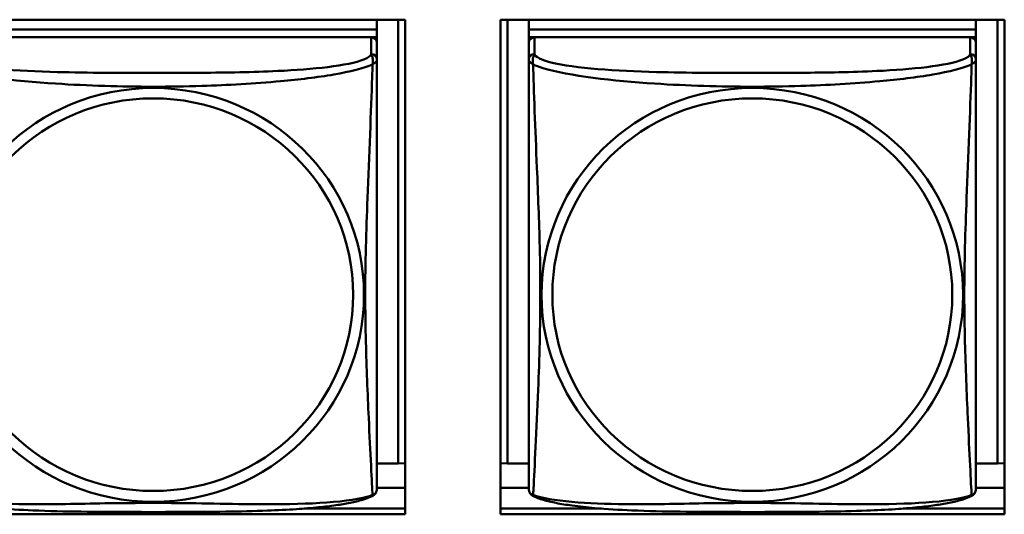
# Model space of a CAD drawing. Header units: inches. Extents: x 2.9 to 75, y -2.3 to 43.7.
# Tile 58 of 155: x 43.144 to 44.184, y 15.211 to 15.734. Entities that reach past the tile are written whole.
import ezdxf

# ---------------------------------------------------------------- set-up
doc = ezdxf.new("R2010")
doc.units = ezdxf.units.IN
doc.header["$MEASUREMENT"] = 0
doc.layers.add('Visible Edges(ROSSANSI)', color=7, linetype='Continuous', lineweight=50)
doc.layers.add('Visible Tangent Edges(ROSSANSI)', color=7, linetype='Continuous', lineweight=50)

msp = doc.modelspace()

# ---------------------------------------------------------------- linework, layer by layer
at = {"layer": 'Visible Edges(ROSSANSI)'}
for p, q in [((43.019, 15.7335), (43.5515, 15.7335)), ((43.5215, 15.7335), (43.5215, 15.7231)), ((43.5441, 15.7335), (43.5441, 15.2644)), ((43.5515, 15.7335), (43.5515, 15.2108)), ((43.652, 15.2108), (43.652, 15.7335)), ((43.652, 15.7335), (44.1845, 15.7335)), ((43.6594, 15.2644), (43.6594, 15.7335)), ((43.682, 15.7335), (43.682, 15.7231)), ((44.1545, 15.7335), (44.1545, 15.7231)), ((44.1771, 15.7335), (44.1771, 15.2644)), ((44.1845, 15.7335), (44.1845, 15.2108)), ((43.5215, 15.7231), (43.049, 15.7231)), ((43.049, 15.7231), (43.5215, 15.7231)), ((43.5215, 15.7231), (43.5215, 15.7149)), ((43.5215, 15.7231), (43.5215, 15.7231)), ((44.1545, 15.7231), (43.682, 15.7231)), ((43.682, 15.7231), (43.682, 15.7149)), ((43.682, 15.7231), (43.682, 15.7231)), ((43.682, 15.7231), (44.1545, 15.7231)), ((44.1545, 15.7231), (44.1545, 15.7149)), ((44.1545, 15.7231), (44.1545, 15.7231)), ((43.5155, 15.7149), (43.0549, 15.7149)), ((43.5156, 15.7149), (43.5215, 15.7149)), ((43.5215, 15.7149), (43.5215, 15.7092)), ((43.682, 15.7092), (43.682, 15.7149)), ((43.682, 15.7149), (43.6878, 15.7149)), ((44.1485, 15.7149), (43.6879, 15.7149)), ((44.1486, 15.7149), (44.1545, 15.7149)), ((44.1545, 15.7149), (44.1545, 15.7092)), ((43.5215, 15.6914), (43.5215, 15.7091)), ((43.682, 15.7091), (43.682, 15.6914)), ((44.1545, 15.6914), (44.1545, 15.7091)), ((43.5441, 15.2644), (43.5215, 15.2644)), ((43.5441, 15.2644), (43.5515, 15.2647)), ((43.6594, 15.2644), (43.652, 15.2647)), ((43.682, 15.2644), (43.6594, 15.2644)), ((44.1771, 15.2644), (44.1545, 15.2644)), ((44.1771, 15.2644), (44.1845, 15.2647)), ((43.5515, 15.2387), (43.5215, 15.2387)), ((43.682, 15.2387), (43.652, 15.2387)), ((44.1845, 15.2387), (44.1545, 15.2387)), ((43.5515, 15.2108), (43.019, 15.2108)), ((43.4447, 15.2169), (43.5515, 15.2169)), ((43.652, 15.2169), (43.7588, 15.2169)), ((44.1845, 15.2108), (43.652, 15.2108)), ((44.0777, 15.2169), (44.1845, 15.2169))]:
    msp.add_line(p, q, dxfattribs=at)
for centre, start, end in [((43.5077, 15.2385), 350.8504, 360), ((43.6958, 15.2385), 180, 189.1496), ((44.1407, 15.2385), 350.8504, 360)]:
    msp.add_arc(centre, 0.0138, start, end, dxfattribs=at)
for centre, major_axis, start_param, end_param in [((43.5155, 15.7091), (0.00591, 0), 0, 1.570796), ((43.6879, 15.7091), (-0.00591, 0), 4.712389, 6.283185), ((44.1485, 15.7091), (0.00591, 0), 0, 1.570796)]:
    msp.add_ellipse(centre, major_axis=major_axis, ratio=0.981793, start_param=start_param, end_param=end_param, dxfattribs=at)
for points, knots in [([(43.5215, 15.2385), (43.5215, 15.2385), (43.5215, 15.2394), (43.5215, 15.241), (43.5215, 15.2457), (43.5215, 15.2566), (43.5215, 15.2705), (43.5215, 15.2843), (43.5215, 15.3009), (43.5215, 15.3183), (43.5215, 15.3429), (43.5215, 15.3693), (43.5215, 15.3957), (43.5215, 15.4122), (43.5215, 15.4287), (43.5215, 15.4454), (43.5215, 15.4786), (43.5215, 15.5119), (43.5215, 15.5458), (43.5215, 15.5882), (43.5215, 15.634), (43.5215, 15.6655), (43.5215, 15.678), (43.5215, 15.6873), (43.5215, 15.6914)], [0.352862, 0.352862, 0.352862, 0.352862, 0.404774, 0.404774, 0.404774, 0.550532, 0.550532, 0.550532, 0.69629, 0.69629, 0.69629, 0.902598, 0.902598, 0.902598, 1.03154, 1.03154, 1.03154, 1.289425, 1.289425, 1.289425, 1.610774, 1.610774, 1.610774, 1.73735, 1.73735, 1.73735, 1.73735]), ([(43.682, 15.6914), (43.682, 15.6889), (43.682, 15.6842), (43.682, 15.6781), (43.682, 15.6669), (43.682, 15.6505), (43.682, 15.6326), (43.682, 15.6148), (43.682, 15.5956), (43.682, 15.5764), (43.682, 15.5493), (43.682, 15.5221), (43.682, 15.4953), (43.682, 15.4786), (43.682, 15.462), (43.682, 15.4454), (43.682, 15.4121), (43.682, 15.3789), (43.682, 15.3467), (43.682, 15.3066), (43.682, 15.2661), (43.682, 15.2475), (43.682, 15.2417), (43.682, 15.2385), (43.682, 15.2385)], [0.325731, 0.325731, 0.325731, 0.325731, 0.404774, 0.404774, 0.404774, 0.550532, 0.550532, 0.550532, 0.69629, 0.69629, 0.69629, 0.902598, 0.902598, 0.902598, 1.03154, 1.03154, 1.03154, 1.289425, 1.289425, 1.289425, 1.610774, 1.610774, 1.610774, 1.710218, 1.710218, 1.710218, 1.710218]), ([(44.1545, 15.2385), (44.1545, 15.2385), (44.1545, 15.2394), (44.1545, 15.241), (44.1545, 15.2457), (44.1545, 15.2566), (44.1545, 15.2705), (44.1545, 15.2843), (44.1545, 15.3009), (44.1545, 15.3183), (44.1545, 15.3429), (44.1545, 15.3693), (44.1545, 15.3957), (44.1545, 15.4122), (44.1545, 15.4287), (44.1545, 15.4454), (44.1545, 15.4786), (44.1545, 15.5119), (44.1545, 15.5458), (44.1545, 15.5882), (44.1545, 15.634), (44.1545, 15.6655), (44.1545, 15.678), (44.1545, 15.6873), (44.1545, 15.6914)], [0.352862, 0.352862, 0.352862, 0.352862, 0.404774, 0.404774, 0.404774, 0.550532, 0.550532, 0.550532, 0.69629, 0.69629, 0.69629, 0.902598, 0.902598, 0.902598, 1.03154, 1.03154, 1.03154, 1.289425, 1.289425, 1.289425, 1.610774, 1.610774, 1.610774, 1.73735, 1.73735, 1.73735, 1.73735]), ([(43.5173, 15.2304), (43.5178, 15.2307), (43.5183, 15.231), (43.5192, 15.2319), (43.5196, 15.2323), (43.5202, 15.2332), (43.5205, 15.2336), (43.5208, 15.2345), (43.521, 15.2349), (43.5212, 15.2356), (43.5212, 15.236), (43.5213, 15.2363)], [0.02273771, 0.02273771, 0.02273771, 0.02273771, 0.02954865, 0.02954865, 0.03635958, 0.03635958, 0.04317052, 0.04317052, 0.04998146, 0.04998146, 0.0567924, 0.0567924, 0.0567924, 0.0567924]), ([(43.6862, 15.2304), (43.6856, 15.2307), (43.6851, 15.231), (43.6842, 15.2319), (43.6838, 15.2323), (43.6832, 15.2332), (43.683, 15.2336), (43.6826, 15.2345), (43.6825, 15.2349), (43.6823, 15.2356), (43.6822, 15.236), (43.6822, 15.2363)], [0.02273771, 0.02273771, 0.02273771, 0.02273771, 0.02954865, 0.02954865, 0.03635958, 0.03635958, 0.04317052, 0.04317052, 0.04998146, 0.04998146, 0.0567924, 0.0567924, 0.0567924, 0.0567924]), ([(44.1503, 15.2304), (44.1508, 15.2307), (44.1513, 15.231), (44.1522, 15.2319), (44.1526, 15.2323), (44.1532, 15.2332), (44.1535, 15.2336), (44.1538, 15.2345), (44.154, 15.2349), (44.1542, 15.2356), (44.1542, 15.236), (44.1543, 15.2363)], [0.02273771, 0.02273771, 0.02273771, 0.02273771, 0.02954865, 0.02954865, 0.03635958, 0.03635958, 0.04317052, 0.04317052, 0.04998146, 0.04998146, 0.0567924, 0.0567924, 0.0567924, 0.0567924]), ([(43.5173, 15.2304), (43.5139, 15.2286), (43.5104, 15.2273), (43.5024, 15.2249), (43.4979, 15.2238), (43.4884, 15.222), (43.4834, 15.2211), (43.4723, 15.2195), (43.4661, 15.2188), (43.4522, 15.2174), (43.4444, 15.2168), (43.4266, 15.2156), (43.4164, 15.2151), (43.3915, 15.2142), (43.3767, 15.2138), (43.3451, 15.2134), (43.328, 15.2133), (43.294, 15.2132), (43.2771, 15.2132), (43.2431, 15.2133), (43.226, 15.2134), (43.192, 15.2138), (43.1749, 15.2142), (43.1446, 15.2155), (43.1315, 15.2163), (43.1105, 15.2181), (43.1025, 15.219), (43.0889, 15.2208), (43.0831, 15.2217), (43.0731, 15.2237), (43.0687, 15.2248), (43.0604, 15.2272), (43.0567, 15.2285), (43.0532, 15.2304)], [-1.678204, -1.678204, -1.678204, -1.678204, -1.629815, -1.629815, -1.580861, -1.580861, -1.532583, -1.532583, -1.479316, -1.479316, -1.416961, -1.416961, -1.337799, -1.337799, -1.226353, -1.226353, -1.09702, -1.09702, -0.967687, -0.967687, -0.838354, -0.838354, -0.709022, -0.709022, -0.60577, -0.60577, -0.53827, -0.53827, -0.483941, -0.483941, -0.435529, -0.435529, -0.384876, -0.384876, -0.384876, -0.384876]), ([(44.1503, 15.2304), (44.1469, 15.2286), (44.1434, 15.2273), (44.1354, 15.2249), (44.1309, 15.2238), (44.1214, 15.222), (44.1164, 15.2211), (44.1053, 15.2195), (44.0991, 15.2188), (44.0852, 15.2174), (44.0774, 15.2168), (44.0596, 15.2156), (44.0494, 15.2151), (44.0245, 15.2142), (44.0097, 15.2138), (43.9781, 15.2134), (43.961, 15.2133), (43.927, 15.2132), (43.9101, 15.2132), (43.8761, 15.2133), (43.859, 15.2134), (43.825, 15.2138), (43.8079, 15.2142), (43.7776, 15.2155), (43.7645, 15.2163), (43.7435, 15.2181), (43.7355, 15.219), (43.7219, 15.2208), (43.7161, 15.2217), (43.7061, 15.2237), (43.7017, 15.2248), (43.6934, 15.2272), (43.6897, 15.2285), (43.6862, 15.2304)], [-1.678204, -1.678204, -1.678204, -1.678204, -1.629815, -1.629815, -1.580861, -1.580861, -1.532583, -1.532583, -1.479316, -1.479316, -1.416961, -1.416961, -1.337799, -1.337799, -1.226353, -1.226353, -1.09702, -1.09702, -0.967687, -0.967687, -0.838354, -0.838354, -0.709022, -0.709022, -0.60577, -0.60577, -0.53827, -0.53827, -0.483941, -0.483941, -0.435529, -0.435529, -0.384876, -0.384876, -0.384876, -0.384876])]:
    msp.add_open_spline(points, degree=3, knots=knots, dxfattribs=at)
at = {"layer": 'Visible Tangent Edges(ROSSANSI)'}
for p, q in [((43.5155, 15.7149), (43.5155, 15.6972)), ((43.6879, 15.6972), (43.6879, 15.7149)), ((44.1485, 15.7149), (44.1485, 15.6972))]:
    msp.add_line(p, q, dxfattribs=at)
for centre, major_axis, start_param, end_param in [((43.5155, 15.6914), (0.00591, 0), 0, 1.570796), ((43.6879, 15.6914), (-0.00591, 0), 4.712389, 6.283185), ((44.1485, 15.6914), (0.00591, 0), 0, 1.570796)]:
    msp.add_ellipse(centre, major_axis=major_axis, ratio=0.981793, start_param=start_param, end_param=end_param, dxfattribs=at)
for centre, major_axis in [((43.2852, 15.4427), (0.2227, 0)), ((43.9182, 15.4427), (0.2227, 0)), ((43.2852, 15.4429), (0.2113, 0)), ((43.9182, 15.4429), (0.2113, 0))]:
    msp.add_ellipse(centre, major_axis=major_axis, ratio=0.981793, dxfattribs=at)
for points, knots in [([(43.5155, 15.6972), (43.515, 15.6953), (43.5122, 15.6933), (43.5078, 15.6915), (43.4997, 15.6882), (43.4858, 15.6855), (43.4697, 15.6835), (43.4535, 15.6815), (43.4353, 15.6801), (43.4167, 15.6793), (43.3903, 15.678), (43.3631, 15.6776), (43.336, 15.6774), (43.3191, 15.6773), (43.3022, 15.6773), (43.2852, 15.6773), (43.2514, 15.6773), (43.2175, 15.6773), (43.1838, 15.6782), (43.1418, 15.6793), (43.0979, 15.682), (43.0723, 15.6884), (43.0623, 15.691), (43.0559, 15.6941), (43.0549, 15.6972)], [0.325731, 0.325731, 0.325731, 0.325731, 0.404774, 0.404774, 0.404774, 0.550532, 0.550532, 0.550532, 0.69629, 0.69629, 0.69629, 0.902598, 0.902598, 0.902598, 1.03154, 1.03154, 1.03154, 1.289425, 1.289425, 1.289425, 1.610774, 1.610774, 1.610774, 1.73735, 1.73735, 1.73735, 1.73735]), ([(43.5155, 15.6972), (43.5156, 15.6969), (43.5158, 15.6965), (43.5161, 15.6957), (43.5162, 15.6953), (43.5165, 15.6946), (43.5166, 15.6943), (43.5168, 15.6938), (43.5168, 15.6936), (43.517, 15.693), (43.5171, 15.6925), (43.5173, 15.6912), (43.5173, 15.6903), (43.5172, 15.6883), (43.5171, 15.6873), (43.5169, 15.6861)], [-0.0844808, -0.0844808, -0.0844808, -0.0844808, -0.06943799, -0.06943799, -0.05587828, -0.05587828, -0.04740346, -0.04740346, -0.04210669, -0.04210669, -0.03151317, -0.03151317, -0.01456352, -0.01456352, 0.00026741, 0.00026741, 0.00026741, 0.00026741]), ([(43.5169, 15.6861), (43.5177, 15.6867), (43.5183, 15.6872), (43.5195, 15.6882), (43.5199, 15.6886), (43.5205, 15.6891), (43.5207, 15.6893), (43.5209, 15.6896), (43.521, 15.6897), (43.5211, 15.6899), (43.5212, 15.69), (43.5213, 15.6903), (43.5214, 15.6905), (43.5214, 15.6909), (43.5215, 15.6911), (43.5215, 15.6914)], [-0.00026741, -0.00026741, -0.00026741, -0.00026741, 0.01456352, 0.01456352, 0.03151317, 0.03151317, 0.04210669, 0.04210669, 0.04740346, 0.04740346, 0.05587828, 0.05587828, 0.06943799, 0.06943799, 0.0844808, 0.0844808, 0.0844808, 0.0844808]), ([(43.682, 15.6914), (43.682, 15.6911), (43.682, 15.6909), (43.6821, 15.6905), (43.6821, 15.6903), (43.6823, 15.69), (43.6823, 15.6899), (43.6825, 15.6897), (43.6825, 15.6896), (43.6828, 15.6893), (43.6829, 15.6891), (43.6835, 15.6886), (43.684, 15.6882), (43.6851, 15.6872), (43.6858, 15.6867), (43.6865, 15.6861)], [-0.0844808, -0.0844808, -0.0844808, -0.0844808, -0.06943799, -0.06943799, -0.05587828, -0.05587828, -0.04740346, -0.04740346, -0.04210669, -0.04210669, -0.03151317, -0.03151317, -0.01456352, -0.01456352, 0.00026741, 0.00026741, 0.00026741, 0.00026741]), ([(43.6865, 15.6861), (43.6863, 15.6873), (43.6862, 15.6883), (43.6862, 15.6903), (43.6862, 15.6912), (43.6864, 15.6925), (43.6865, 15.693), (43.6866, 15.6936), (43.6867, 15.6938), (43.6869, 15.6943), (43.687, 15.6946), (43.6872, 15.6953), (43.6874, 15.6957), (43.6877, 15.6965), (43.6878, 15.6969), (43.6879, 15.6972)], [-0.00026741, -0.00026741, -0.00026741, -0.00026741, 0.01456352, 0.01456352, 0.03151317, 0.03151317, 0.04210669, 0.04210669, 0.04740346, 0.04740346, 0.05587828, 0.05587828, 0.06943799, 0.06943799, 0.0844808, 0.0844808, 0.0844808, 0.0844808]), ([(44.1485, 15.6972), (44.148, 15.6953), (44.1452, 15.6933), (44.1408, 15.6915), (44.1327, 15.6882), (44.1188, 15.6855), (44.1027, 15.6835), (44.0865, 15.6815), (44.0683, 15.6801), (44.0497, 15.6793), (44.0233, 15.678), (43.9961, 15.6776), (43.969, 15.6774), (43.9521, 15.6773), (43.9352, 15.6773), (43.9182, 15.6773), (43.8844, 15.6773), (43.8505, 15.6773), (43.8168, 15.6782), (43.7748, 15.6793), (43.7309, 15.682), (43.7053, 15.6884), (43.6953, 15.691), (43.6889, 15.6941), (43.6879, 15.6972)], [0.325731, 0.325731, 0.325731, 0.325731, 0.404774, 0.404774, 0.404774, 0.550532, 0.550532, 0.550532, 0.69629, 0.69629, 0.69629, 0.902598, 0.902598, 0.902598, 1.03154, 1.03154, 1.03154, 1.289425, 1.289425, 1.289425, 1.610774, 1.610774, 1.610774, 1.73735, 1.73735, 1.73735, 1.73735]), ([(44.1485, 15.6972), (44.1486, 15.6969), (44.1488, 15.6965), (44.1491, 15.6957), (44.1492, 15.6953), (44.1495, 15.6946), (44.1496, 15.6943), (44.1498, 15.6938), (44.1498, 15.6936), (44.15, 15.693), (44.1501, 15.6925), (44.1503, 15.6912), (44.1503, 15.6903), (44.1502, 15.6883), (44.1501, 15.6873), (44.1499, 15.6861)], [-0.0844808, -0.0844808, -0.0844808, -0.0844808, -0.06943799, -0.06943799, -0.05587828, -0.05587828, -0.04740346, -0.04740346, -0.04210669, -0.04210669, -0.03151317, -0.03151317, -0.01456352, -0.01456352, 0.00026741, 0.00026741, 0.00026741, 0.00026741]), ([(44.1499, 15.6861), (44.1507, 15.6867), (44.1513, 15.6872), (44.1525, 15.6882), (44.1529, 15.6886), (44.1535, 15.6891), (44.1537, 15.6893), (44.1539, 15.6896), (44.154, 15.6897), (44.1541, 15.6899), (44.1542, 15.69), (44.1543, 15.6903), (44.1544, 15.6905), (44.1544, 15.6909), (44.1545, 15.6911), (44.1545, 15.6914)], [-0.00026741, -0.00026741, -0.00026741, -0.00026741, 0.01456352, 0.01456352, 0.03151317, 0.03151317, 0.04210669, 0.04210669, 0.04740346, 0.04740346, 0.05587828, 0.05587828, 0.06943799, 0.06943799, 0.0844808, 0.0844808, 0.0844808, 0.0844808]), ([(43.0535, 15.6861), (43.0564, 15.6849), (43.0599, 15.6836), (43.0639, 15.6824), (43.0915, 15.674), (43.1385, 15.6689), (43.182, 15.666), (43.217, 15.6637), (43.2512, 15.6627), (43.2852, 15.6627), (43.3023, 15.6627), (43.3193, 15.6629), (43.3365, 15.6635), (43.364, 15.6644), (43.3921, 15.6659), (43.4198, 15.6685), (43.4393, 15.6703), (43.4587, 15.6726), (43.476, 15.6756), (43.4931, 15.6785), (43.5081, 15.6821), (43.5169, 15.6861)], [-1.657319, -1.657319, -1.657319, -1.657319, -1.610774, -1.610774, -1.610774, -1.289425, -1.289425, -1.289425, -1.03154, -1.03154, -1.03154, -0.902598, -0.902598, -0.902598, -0.69629, -0.69629, -0.69629, -0.550532, -0.550532, -0.550532, -0.405761, -0.405761, -0.405761, -0.405761]), ([(43.5169, 15.6861), (43.5168, 15.6822), (43.5167, 15.6776), (43.5165, 15.6726), (43.5154, 15.6382), (43.5133, 15.589), (43.5116, 15.5451), (43.5102, 15.5098), (43.5092, 15.4762), (43.5092, 15.4428), (43.5092, 15.426), (43.5095, 15.4093), (43.5099, 15.3926), (43.5106, 15.3658), (43.5117, 15.3387), (43.5129, 15.3129), (43.5137, 15.2947), (43.5145, 15.2772), (43.5153, 15.2624), (43.516, 15.2478), (43.5166, 15.2362), (43.5169, 15.2312)], [-1.657319, -1.657319, -1.657319, -1.657319, -1.610774, -1.610774, -1.610774, -1.289425, -1.289425, -1.289425, -1.03154, -1.03154, -1.03154, -0.902598, -0.902598, -0.902598, -0.69629, -0.69629, -0.69629, -0.550532, -0.550532, -0.550532, -0.405761, -0.405761, -0.405761, -0.405761]), ([(43.6865, 15.6861), (43.6894, 15.6849), (43.6929, 15.6836), (43.6969, 15.6824), (43.7245, 15.674), (43.7715, 15.6689), (43.815, 15.666), (43.85, 15.6637), (43.8842, 15.6627), (43.9182, 15.6627), (43.9353, 15.6627), (43.9523, 15.6629), (43.9695, 15.6635), (43.997, 15.6644), (44.0251, 15.6659), (44.0528, 15.6685), (44.0723, 15.6703), (44.0917, 15.6726), (44.109, 15.6756), (44.1261, 15.6785), (44.1411, 15.6821), (44.1499, 15.6861)], [-1.657319, -1.657319, -1.657319, -1.657319, -1.610774, -1.610774, -1.610774, -1.289425, -1.289425, -1.289425, -1.03154, -1.03154, -1.03154, -0.902598, -0.902598, -0.902598, -0.69629, -0.69629, -0.69629, -0.550532, -0.550532, -0.550532, -0.405761, -0.405761, -0.405761, -0.405761]), ([(43.6865, 15.2312), (43.6867, 15.2328), (43.6868, 15.2351), (43.687, 15.238), (43.688, 15.2578), (43.6902, 15.301), (43.6919, 15.3425), (43.6932, 15.3758), (43.6942, 15.4093), (43.6942, 15.4428), (43.6942, 15.4595), (43.694, 15.4763), (43.6936, 15.4933), (43.6929, 15.5205), (43.6918, 15.5485), (43.6906, 15.5771), (43.6898, 15.5973), (43.6889, 15.6178), (43.6882, 15.637), (43.6875, 15.6561), (43.6869, 15.6738), (43.6865, 15.6861)], [-1.657319, -1.657319, -1.657319, -1.657319, -1.610774, -1.610774, -1.610774, -1.289425, -1.289425, -1.289425, -1.03154, -1.03154, -1.03154, -0.902598, -0.902598, -0.902598, -0.69629, -0.69629, -0.69629, -0.550532, -0.550532, -0.550532, -0.405761, -0.405761, -0.405761, -0.405761]), ([(44.1499, 15.6861), (44.1498, 15.6822), (44.1497, 15.6776), (44.1495, 15.6726), (44.1484, 15.6382), (44.1463, 15.589), (44.1446, 15.5451), (44.1432, 15.5098), (44.1422, 15.4762), (44.1422, 15.4428), (44.1422, 15.426), (44.1425, 15.4093), (44.1429, 15.3926), (44.1436, 15.3658), (44.1447, 15.3387), (44.1459, 15.3129), (44.1467, 15.2947), (44.1475, 15.2772), (44.1483, 15.2624), (44.149, 15.2478), (44.1496, 15.2362), (44.1499, 15.2312)], [-1.657319, -1.657319, -1.657319, -1.657319, -1.610774, -1.610774, -1.610774, -1.289425, -1.289425, -1.289425, -1.03154, -1.03154, -1.03154, -0.902598, -0.902598, -0.902598, -0.69629, -0.69629, -0.69629, -0.550532, -0.550532, -0.550532, -0.405761, -0.405761, -0.405761, -0.405761]), ([(43.5169, 15.2312), (43.5141, 15.2301), (43.5106, 15.2291), (43.5066, 15.2282), (43.479, 15.222), (43.4319, 15.2211), (43.3884, 15.2215), (43.3535, 15.2219), (43.3193, 15.2228), (43.2852, 15.2228), (43.2682, 15.2228), (43.2511, 15.2226), (43.234, 15.2224), (43.2065, 15.2219), (43.1783, 15.2212), (43.1507, 15.2215), (43.1311, 15.2217), (43.1118, 15.2223), (43.0945, 15.2239), (43.0773, 15.2254), (43.0624, 15.2279), (43.0535, 15.2312)], [-1.657319, -1.657319, -1.657319, -1.657319, -1.610774, -1.610774, -1.610774, -1.289425, -1.289425, -1.289425, -1.03154, -1.03154, -1.03154, -0.902598, -0.902598, -0.902598, -0.69629, -0.69629, -0.69629, -0.550532, -0.550532, -0.550532, -0.405761, -0.405761, -0.405761, -0.405761]), ([(43.5213, 15.2363), (43.5213, 15.2362), (43.5213, 15.2362), (43.5212, 15.2359), (43.5211, 15.2355), (43.521, 15.235), (43.5209, 15.2348), (43.5207, 15.2343), (43.5205, 15.2339), (43.5199, 15.233), (43.5195, 15.2325), (43.5183, 15.2317), (43.5177, 15.2314), (43.5169, 15.2312)], [-0.0567924, -0.0567924, -0.0567924, -0.0567924, -0.05587828, -0.05587828, -0.04740346, -0.04740346, -0.04210669, -0.04210669, -0.03151317, -0.03151317, -0.01456352, -0.01456352, 0.00026741, 0.00026741, 0.00026741, 0.00026741]), ([(43.5169, 15.2312), (43.5171, 15.2309), (43.5172, 15.2306), (43.5173, 15.2304), (43.5173, 15.2304), (43.5173, 15.2304)], [-0.00026741, -0.00026741, -0.00026741, -0.00026741, 0.01456352, 0.01456352, 0.02273771, 0.02273771, 0.02273771, 0.02273771]), ([(43.6865, 15.2312), (43.6858, 15.2314), (43.6851, 15.2317), (43.684, 15.2325), (43.6835, 15.233), (43.6829, 15.2339), (43.6828, 15.2343), (43.6825, 15.2348), (43.6825, 15.235), (43.6823, 15.2355), (43.6823, 15.2359), (43.6822, 15.2362), (43.6822, 15.2362), (43.6822, 15.2363)], [-0.00026741, -0.00026741, -0.00026741, -0.00026741, 0.01456352, 0.01456352, 0.03151317, 0.03151317, 0.04210669, 0.04210669, 0.04740346, 0.04740346, 0.05587828, 0.05587828, 0.0567924, 0.0567924, 0.0567924, 0.0567924]), ([(43.6862, 15.2304), (43.6862, 15.2304), (43.6862, 15.2304), (43.6862, 15.2306), (43.6863, 15.2309), (43.6865, 15.2312)], [-0.02273771, -0.02273771, -0.02273771, -0.02273771, -0.01456352, -0.01456352, 0.00026741, 0.00026741, 0.00026741, 0.00026741]), ([(44.1499, 15.2312), (44.1471, 15.2301), (44.1436, 15.2291), (44.1396, 15.2282), (44.112, 15.222), (44.0649, 15.2211), (44.0214, 15.2215), (43.9865, 15.2219), (43.9523, 15.2228), (43.9182, 15.2228), (43.9012, 15.2228), (43.8841, 15.2226), (43.867, 15.2224), (43.8395, 15.2219), (43.8113, 15.2212), (43.7837, 15.2215), (43.7641, 15.2217), (43.7448, 15.2223), (43.7275, 15.2239), (43.7103, 15.2254), (43.6954, 15.2279), (43.6865, 15.2312)], [-1.657319, -1.657319, -1.657319, -1.657319, -1.610774, -1.610774, -1.610774, -1.289425, -1.289425, -1.289425, -1.03154, -1.03154, -1.03154, -0.902598, -0.902598, -0.902598, -0.69629, -0.69629, -0.69629, -0.550532, -0.550532, -0.550532, -0.405761, -0.405761, -0.405761, -0.405761]), ([(44.1543, 15.2363), (44.1543, 15.2362), (44.1543, 15.2362), (44.1542, 15.2359), (44.1541, 15.2355), (44.154, 15.235), (44.1539, 15.2348), (44.1537, 15.2343), (44.1535, 15.2339), (44.1529, 15.233), (44.1525, 15.2325), (44.1513, 15.2317), (44.1507, 15.2314), (44.1499, 15.2312)], [-0.0567924, -0.0567924, -0.0567924, -0.0567924, -0.05587828, -0.05587828, -0.04740346, -0.04740346, -0.04210669, -0.04210669, -0.03151317, -0.03151317, -0.01456352, -0.01456352, 0.00026741, 0.00026741, 0.00026741, 0.00026741]), ([(44.1499, 15.2312), (44.1501, 15.2309), (44.1502, 15.2306), (44.1503, 15.2304), (44.1503, 15.2304), (44.1503, 15.2304)], [-0.00026741, -0.00026741, -0.00026741, -0.00026741, 0.01456352, 0.01456352, 0.02273771, 0.02273771, 0.02273771, 0.02273771])]:
    msp.add_open_spline(points, degree=3, knots=knots, dxfattribs=at)

doc.saveas('drawing.dxf')
